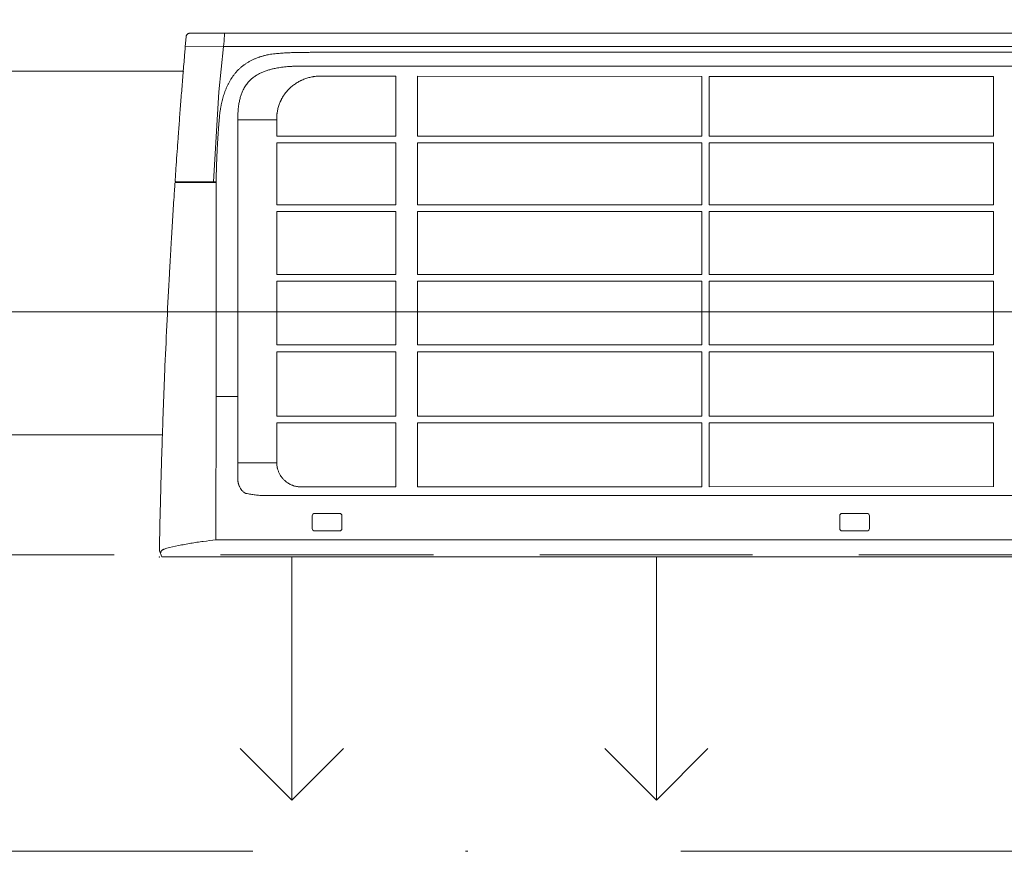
# Model space of a CAD drawing. Header units: inches. Extents: x 57112 to 98566, y -51777 to -16564.
# Tile 111 of 138: x 78991 to 79031, y -20745 to -20711. Entities that reach past the tile are written whole.
import ezdxf

# ---------------------------------------------------------------- set-up
doc = ezdxf.new("R2010")
doc.units = ezdxf.units.IN
doc.header["$MEASUREMENT"] = 0
doc.linetypes.add('DASHDOT', pattern=[1, 0.5, -0.25, 0, -0.25])
doc.linetypes.add('HIDDEN', pattern=[0.375, 0.25, -0.125])
doc.layers.get('0').update_dxf_attribs({"color": 251, "lineweight": 0})
for name, color, linetype, lineweight in [('DVM_INDOOR', 7, 'Continuous', 0), ('DVM_UNIT_BP', 7, 'Continuous', 0), ('DVM_UNIT_DP', 4, 'Continuous', 0), ('DVM_UNIT_LP', 3, 'Continuous', 0), ('p--okna', 251, 'Continuous', 0), ('p--osie konstr', 250, 'DASHDOT', 15)]:
    doc.layers.add(name, color=color, linetype=linetype, lineweight=lineweight)

# ---------------------------------------------------------------- blocks, each defined once
blk = doc.blocks.new('DVM_DP_VEC')
at = {"layer": 'DVM_UNIT_DP', "color": 0}
blk.add_line((0, 0), (100, 0), dxfattribs=at)
blk.add_lwpolyline([(78.79, 21.21), (100, 0), (78.79, -21.21)], dxfattribs=at)
blk.add_point((0, 0), dxfattribs=at)
blk = doc.blocks.new('DVM_LP_VEC')
at = {"layer": 'DVM_UNIT_LP', "color": 0}
blk.add_line((0, 0), (100, 0), dxfattribs=at)
blk.add_lwpolyline([(78.79, 21.21), (100, 0), (78.79, -21.21)], dxfattribs=at)
blk.add_point((0, 0), dxfattribs=at)
blk = doc.blocks.new('RAC_ID_WM_AIRISE_WF_820X299X215_WF_T_BL')
at = {"layer": 'DVM_INDOOR', "color": 0}
for p, q in [((-408.99, 0), (-410, -2.54)), ((-408.99, 0), (408.99, 0)), ((-386.67, -65.98), (-386.73, -6.99)), ((-386.68, -6.99), (386.68, -6.99)), ((-347.13, -11.7), (-347.13, -16.93)), ((-346.13, -10.7), (-335.9, -10.7)), ((-334.9, -11.7), (-334.9, -16.93)), ((-130.12, -11.7), (-130.12, -16.93)), ((-129.12, -10.7), (-118.89, -10.7)), ((-117.89, -11.7), (-117.89, -16.93)), ((-335.9, -17.93), (-346.13, -17.93)), ((-118.89, -17.93), (-129.12, -17.93)), ((-367.29, -25.3), (367.29, -25.3)), ((-351.73, -28.83), (-312.72, -28.83)), ((-312.72, -28.83), (-312.72, -55.21)), ((-186.81, -28.92), (-303.8, -28.86)), ((-303.8, -55.21), (-303.8, -28.86)), ((-186.81, -28.92), (-186.81, -55.21)), ((-66.87, -28.99), (-183.88, -28.92)), ((-183.88, -55.21), (-183.88, -28.92)), ((-66.87, -28.85), (-66.87, -55.21)), ((-377.73, -38.77), (-361.74, -38.75)), ((-377.73, -38.77), (-377.72, -179.9)), ((-361.74, -38.75), (-361.74, -55.21)), ((-361.74, -55.21), (-312.72, -55.21)), ((-303.8, -55.21), (-186.81, -55.21)), ((-183.88, -55.21), (-66.87, -55.21)), ((-361.74, -57.98), (-361.74, -84.46)), ((-361.74, -57.98), (-312.72, -57.98)), ((-312.72, -57.98), (-312.72, -84.46)), ((-303.8, -84.46), (-303.8, -57.98)), ((-303.8, -57.98), (-186.81, -57.98)), ((-186.81, -57.98), (-186.81, -84.46)), ((-183.88, -84.46), (-183.88, -57.98)), ((-183.88, -57.98), (-66.87, -57.98)), ((-66.87, -57.98), (-66.87, -84.46)), ((-377.73, -65.98), (-386.67, -65.98)), ((-386.66, -153.88), (-386.67, -65.98)), ((-361.74, -84.46), (-312.72, -84.46)), ((-303.8, -84.46), (-186.81, -84.46)), ((-183.88, -84.46), (-66.87, -84.46)), ((-361.74, -87.23), (-361.74, -113.49)), ((-361.74, -87.23), (-312.72, -87.23)), ((-312.72, -87.23), (-312.72, -113.49)), ((-303.8, -113.49), (-303.8, -87.23)), ((-303.8, -87.23), (-186.81, -87.23)), ((-186.81, -87.23), (-186.8, -113.49)), ((-183.88, -113.49), (-183.88, -87.23)), ((-183.88, -87.23), (-66.87, -87.23)), ((-66.87, -87.23), (-66.87, -113.49)), ((-361.74, -113.49), (-312.72, -113.49)), ((-361.74, -116.25), (-361.74, -142.18)), ((-361.74, -116.25), (-312.72, -116.25)), ((-312.72, -116.25), (-312.72, -142.18)), ((-303.8, -113.49), (-186.8, -113.49)), ((-303.8, -142.18), (-303.8, -116.25)), ((-303.8, -116.25), (-186.8, -116.25)), ((-186.8, -116.25), (-186.8, -142.18)), ((-183.88, -113.49), (-66.87, -113.49)), ((-183.88, -142.18), (-183.88, -116.25)), ((-183.88, -116.25), (-66.87, -116.25)), ((-66.87, -116.25), (-66.86, -142.18)), ((-361.74, -142.18), (-312.72, -142.18)), ((-361.74, -144.94), (-361.74, -170.4)), ((-361.74, -144.94), (-312.72, -144.94)), ((-312.72, -144.94), (-312.72, -170.4)), ((-303.8, -142.18), (-186.8, -142.18)), ((-303.8, -170.4), (-303.8, -144.94)), ((-303.8, -144.94), (-186.8, -144.94)), ((-186.8, -144.94), (-186.8, -170.4)), ((-183.88, -142.18), (-66.86, -142.18)), ((-183.88, -170.4), (-183.88, -144.94)), ((-183.88, -144.94), (-66.86, -144.94)), ((-66.86, -144.94), (-66.86, -170.4)), ((-404.1, -145.98), (-404.11, -145.98)), ((-403.54, -154.7), (-403.54, -154.73)), ((-403.24, -154.41), (-386.66, -154.4)), ((-400.82, -154.13), (-400.83, -154.13)), ((-385.51, -191.33), (-387.7, -154.4)), ((-386.66, -154.1), (-386.66, -154.1)), ((-361.74, -170.4), (-312.72, -170.4)), ((-361.74, -173.15), (-361.74, -180.37)), ((-361.74, -173.15), (-312.72, -173.15)), ((-312.72, -173.15), (-312.72, -197.8)), ((-303.8, -170.4), (-186.8, -170.4)), ((-303.8, -197.8), (-303.8, -173.15)), ((-303.8, -173.15), (-186.8, -173.15)), ((-186.8, -173.15), (-186.8, -197.7)), ((-183.88, -170.4), (-66.86, -170.4)), ((-183.88, -197.7), (-183.88, -173.15)), ((-183.88, -173.15), (-66.86, -173.15)), ((-66.86, -173.15), (-66.86, -197.61)), ((-377.73, -179.9), (-361.74, -179.9)), ((-383.63, -210.08), (-385.51, -191.33)), ((-312.72, -197.8), (-344.13, -197.83)), ((-186.8, -197.7), (-303.8, -197.8)), ((-66.86, -197.61), (-183.88, -197.7)), ((-398.99, -214.11), (-399.36, -209.83)), ((-383.63, -210.08), (-399.36, -209.83)), ((-344.36, -210.08), (-383.63, -210.08)), ((-46.19, -210.08), (-344.36, -210.08)), ((-383.2, -214.36), (-383.2, -215.48)), ((-397.5, -215.48), (-386.56, -215.48)), ((383.19, -215.48), (-383.2, -215.48))]:
    blk.add_line(p, q, dxfattribs=at)
for centre, start, end in [((-346.13, -11.7), 90, 179.9999), ((-335.9, -11.7), 0.0001, 90), ((-129.12, -11.7), 90, 179.9999), ((-118.89, -11.7), 0.0001, 90), ((-346.13, -16.93), 180.0039, 270), ((-335.9, -16.93), 270, 359.9961), ((-129.12, -16.93), 180.0039, 270), ((-118.89, -16.93), 270, 359.9961)]:
    blk.add_arc(centre, 1, start, end, dxfattribs=at)
blk.add_ellipse((-403.3, -153.82), major_axis=(0.278, 0.113), ratio=1, start_param=2.821263, end_param=4.255417, dxfattribs=at)
for points, knots in [([(-403.6, -153.84), (-403.63, -153.45), (-403.65, -153.07), (-403.7, -152.29), (-403.78, -151.13), (-403.96, -148.43), (-404.11, -146.1), (-404.4, -141.44), (-404.69, -136.78), (-404.97, -132.1), (-405.11, -129.75), (-405.16, -128.97), (-405.25, -127.41), (-405.29, -126.63), (-405.52, -122.72), (-405.69, -119.58), (-406.21, -110.18), (-406.53, -103.89), (-407.14, -91.29), (-407.43, -84.97), (-407.77, -77.07), (-407.83, -75.49), (-407.96, -72.32), (-408.02, -70.74), (-408.21, -65.99), (-408.33, -62.83), (-408.5, -58.07), (-408.56, -56.49), (-408.67, -53.32), (-408.72, -51.73), (-408.88, -46.98), (-408.98, -43.81), (-409.18, -37.46), (-409.27, -34.29), (-409.44, -27.94), (-409.52, -24.77), (-409.75, -15.24), (-409.89, -8.89), (-410, -2.54)], [0, 0, 0, 0, 0.007812, 0.007812, 0.015625, 0.03125, 0.0625, 0.0625, 0.125, 0.15625, 0.15625, 0.171875, 0.171875, 0.1875, 0.1875, 0.25, 0.25, 0.375, 0.375, 0.5, 0.5, 0.53125, 0.53125, 0.5625, 0.5625, 0.625, 0.625, 0.65625, 0.65625, 0.6875, 0.6875, 0.75, 0.75, 0.8125, 0.8125, 0.875, 0.875, 1, 1, 1, 1]), ([(-409.16, -2.57), (-409.2, -2.51), (-409.24, -2.44), (-409.31, -2.31), (-409.34, -2.25), (-409.42, -2.05), (-409.46, -1.92), (-409.49, -1.71), (-409.5, -1.65), (-409.5, -1.56), (-409.5, -1.53), (-409.49, -1.46), (-409.49, -1.41), (-409.47, -1.24), (-409.43, -1.1), (-409.38, -0.97)], [0, 0, 0, 0, 0.125, 0.125, 0.25, 0.25, 0.5, 0.5, 0.625, 0.625, 0.65625, 0.6875, 0.75, 0.75, 1, 1, 1, 1]), ([(-407.01, -3.58), (-407.23, -3.52), (-407.45, -3.46), (-407.85, -3.32), (-408.04, -3.24), (-408.27, -3.13), (-408.31, -3.11), (-408.4, -3.07), (-408.44, -3.04), (-408.57, -2.98), (-408.65, -2.93), (-408.89, -2.78), (-409.03, -2.68), (-409.16, -2.58)], [0, 0, 0, 0, 0.25, 0.25, 0.5, 0.5, 0.5625, 0.5625, 0.625, 0.625, 0.75, 0.75, 1, 1, 1, 1]), ([(-386.73, -6.99), (-388.48, -6.83), (-390.23, -6.63), (-392.39, -6.34), (-392.83, -6.29), (-393.69, -6.16), (-394.12, -6.1), (-395.4, -5.91), (-396.25, -5.77), (-397.95, -5.49), (-398.79, -5.34), (-400.05, -5.1), (-400.46, -5.02), (-401.3, -4.86), (-401.71, -4.77), (-403.78, -4.34), (-405.4, -3.97), (-407.01, -3.58)], [0, 0, 0, 0, 0.25, 0.25, 0.3125, 0.3125, 0.375, 0.375, 0.5, 0.5, 0.625, 0.625, 0.6875, 0.6875, 0.75, 0.75, 1, 1, 1, 1]), ([(-374.76, -26.25), (-374.8, -26.27), (-374.97, -26.4), (-375.28, -26.65), (-375.8, -27.12), (-376.37, -27.78), (-376.74, -28.38), (-376.91, -28.68)], [0, 0, 0, 0, 0.041801, 0.201508, 0.361215, 0.680629, 1, 1, 1, 1]), ([(-374.74, -26.25), (-374.74, -26.25), (-374.74, -26.25), (-374.74, -26.25), (-374.74, -26.25), (-374.74, -26.24), (-374.74, -26.24), (-374.74, -26.24), (-374.74, -26.24), (-374.74, -26.24), (-374.73, -26.24), (-374.73, -26.24), (-374.72, -26.24), (-374.71, -26.24), (-374.7, -26.23), (-374.67, -26.23), (-374.65, -26.22), (-374.59, -26.21), (-374.55, -26.2), (-374.44, -26.18), (-374.36, -26.16), (-374.13, -26.11), (-373.98, -26.08), (-373.52, -25.99), (-373.21, -25.93), (-372.59, -25.81), (-372.28, -25.76), (-371.66, -25.66), (-371.35, -25.61), (-370.73, -25.53), (-370.42, -25.49), (-369.95, -25.44), (-369.8, -25.42), (-369.48, -25.4), (-369.33, -25.38), (-368.54, -25.32), (-367.92, -25.3), (-367.29, -25.3)], [0, 0, 0, 0, 0.000122, 0.000122, 0.000244, 0.000244, 0.000488, 0.000488, 0.000977, 0.000977, 0.001953, 0.001953, 0.003906, 0.003906, 0.007813, 0.007813, 0.015625, 0.015625, 0.03125, 0.03125, 0.0625, 0.0625, 0.125, 0.125, 0.25, 0.25, 0.375, 0.375, 0.5, 0.5, 0.625, 0.625, 0.6875, 0.6875, 0.75, 0.75, 1, 1, 1, 1]), ([(-377.73, -38.77), (-377.73, -38.6), (-377.73, -38.27), (-377.73, -37.77), (-377.73, -37.3), (-377.73, -36.85), (-377.73, -36.41), (-377.73, -36), (-377.73, -35.61), (-377.73, -35.23), (-377.73, -34.88), (-377.73, -34.55), (-377.73, -34.23), (-377.73, -33.94), (-377.73, -33.49), (-377.73, -32.97), (-377.73, -32.5), (-377.73, -32.25), (-377.73, -32.14), (-377.73, -32.03), (-377.73, -31.96), (-377.73, -31.9), (-377.73, -31.86), (-377.72, -31.83), (-377.72, -31.79), (-377.72, -31.69), (-377.71, -31.53), (-377.7, -31.32), (-377.67, -31.07), (-377.63, -30.79), (-377.57, -30.48), (-377.49, -30.17), (-377.43, -29.94), (-377.38, -29.78), (-377.35, -29.7), (-377.32, -29.62), (-377.29, -29.54), (-377.26, -29.46), (-377.23, -29.38), (-377.2, -29.3), (-377.17, -29.22), (-377.13, -29.15), (-377.1, -29.07), (-377.06, -28.99), (-377.02, -28.91), (-376.99, -28.84), (-376.95, -28.76), (-376.92, -28.71), (-376.91, -28.68)], [0, 0, 0, 0, 0.050243, 0.098523, 0.144839, 0.189192, 0.231581, 0.272006, 0.310468, 0.346966, 0.381501, 0.414072, 0.444679, 0.473322, 0.500002, 0.578216, 0.62501, 0.638641, 0.650008, 0.659383, 0.668758, 0.672184, 0.675772, 0.679523, 0.683436, 0.687512, 0.708306, 0.729133, 0.750012, 0.781269, 0.812473, 0.843692, 0.874994, 0.883321, 0.891643, 0.899963, 0.90828, 0.916597, 0.924914, 0.933234, 0.941556, 0.949883, 0.958215, 0.966553, 0.9749, 0.983256, 0.991622, 1, 1, 1, 1]), ([(-361.74, -38.75), (-361.74, -38.55), (-361.73, -38.35), (-361.7, -37.96), (-361.68, -37.76), (-361.62, -37.37), (-361.59, -37.17), (-361.54, -36.93), (-361.53, -36.88), (-361.51, -36.78), (-361.5, -36.73), (-361.47, -36.59), (-361.45, -36.49), (-361.32, -36.01), (-361.2, -35.63), (-360.92, -34.9), (-360.76, -34.54), (-360.48, -34.02), (-360.38, -33.84), (-360.25, -33.63), (-360.23, -33.59), (-360.18, -33.5), (-360.1, -33.38), (-360.01, -33.25), (-359.73, -32.85), (-359.49, -32.53), (-359.1, -32.09), (-358.96, -31.95), (-358.69, -31.67), (-358.54, -31.53), (-358.32, -31.33), (-358.21, -31.23), (-358.1, -31.14), (-358.02, -31.08), (-357.98, -31.04), (-357.79, -30.89), (-357.63, -30.77), (-357.46, -30.65)], [0, 0, 0, 0, 0.0625, 0.0625, 0.125, 0.125, 0.1875, 0.1875, 0.203125, 0.203125, 0.21875, 0.21875, 0.25, 0.25, 0.375, 0.375, 0.5, 0.5, 0.5625, 0.5625, 0.578125, 0.578125, 0.59375, 0.625, 0.625, 0.75, 0.75, 0.8125, 0.8125, 0.875, 0.875, 0.90625, 0.921875, 0.921875, 0.9375, 0.9375, 1, 1, 1, 1]), ([(-351.73, -28.83), (-351.98, -28.83), (-352.24, -28.84), (-352.75, -28.88), (-353.25, -28.94), (-354, -29.08), (-354.49, -29.22), (-354.8, -29.32), (-354.86, -29.34), (-354.98, -29.38), (-355.04, -29.4), (-355.22, -29.47), (-355.34, -29.51), (-355.7, -29.66), (-356.16, -29.86), (-356.83, -30.23), (-357.25, -30.51), (-357.46, -30.65)], [0, 0, 0, 0, 0.125, 0.125, 0.25, 0.375, 0.5, 0.5, 0.53125, 0.53125, 0.5625, 0.5625, 0.625, 0.625, 0.75, 0.875, 1, 1, 1, 1]), ([(-386.66, -153.88), (-386.66, -154.74), (-386.66, -154.76), (-386.66, -154.78), (-386.63, -155.87), (-386.61, -156.95), (-386.57, -158.58), (-386.56, -159.12), (-386.53, -160.2), (-386.51, -160.74), (-386.47, -161.82), (-386.45, -162.36), (-386.41, -163.44), (-386.39, -163.98), (-386.34, -165.06), (-386.32, -165.6), (-386.27, -166.68), (-386.25, -167.21), (-386.19, -168.29), (-386.16, -168.83), (-386.1, -169.9), (-386.07, -170.44), (-386.01, -171.51), (-385.97, -172.04), (-385.9, -173.11), (-385.87, -173.65), (-385.79, -174.72), (-385.76, -175.25), (-385.68, -176.32), (-385.64, -176.85), (-385.57, -177.65), (-385.53, -178.18), (-385.47, -178.98), (-385.4, -179.78), (-385.36, -180.31), (-385.33, -180.58)], [-0.002701, -0.002701, -0.002701, -0.002701, 0, 0, 0, 0.125, 0.125, 0.1875, 0.1875, 0.25, 0.25, 0.3125, 0.3125, 0.375, 0.375, 0.4375, 0.4375, 0.5, 0.5, 0.5625, 0.5625, 0.625, 0.625, 0.6875, 0.6875, 0.75, 0.75, 0.8125, 0.8125, 0.875, 0.875, 0.90625, 0.9375, 0.96875, 1, 1, 1, 1]), ([(-403.54, -154.7), (-403.54, -154.66), (-403.53, -154.62), (-403.5, -154.55), (-403.48, -154.52), (-403.42, -154.46), (-403.39, -154.44), (-403.32, -154.41), (-403.28, -154.41), (-403.24, -154.41)], [0, 0, 0, 0, 0.25, 0.25, 0.5, 0.5, 0.75, 0.75, 1, 1, 1, 1]), ([(-403.01, -162.57), (-403.04, -162.02), (-403.23, -159.39), (-403.4, -156.78), (-403.54, -154.72)], [0, 0, 0, 0, 0.211741, 1, 1, 1, 1]), ([(-400.83, -154.13), (-400.93, -154.13), (-401.02, -154.13), (-401.21, -154.13), (-401.29, -154.13), (-401.55, -154.12), (-401.72, -154.12), (-401.95, -154.12), (-402.02, -154.12), (-402.13, -154.12), (-402.17, -154.12), (-402.23, -154.12), (-402.27, -154.12), (-402.44, -154.12), (-402.56, -154.12), (-402.77, -154.12), (-402.87, -154.12), (-402.97, -154.12), (-402.99, -154.12), (-403.03, -154.12), (-403.08, -154.12), (-403.13, -154.12), (-403.21, -154.12), (-403.25, -154.12), (-403.31, -154.12), (-403.32, -154.12), (-403.32, -154.12)], [0, 0, 0, 0, 0.0625, 0.0625, 0.125, 0.125, 0.25, 0.25, 0.3125, 0.3125, 0.34375, 0.34375, 0.375, 0.375, 0.5, 0.5, 0.625, 0.625, 0.65625, 0.65625, 0.6875, 0.75, 0.75, 0.875, 0.875, 1, 1, 1, 1]), ([(-400.12, -154.1), (-400.13, -154.1), (-400.13, -154.1), (-400.14, -154.1), (-400.15, -154.1), (-400.16, -154.1), (-400.19, -154.1), (-400.2, -154.1), (-400.23, -154.11), (-400.26, -154.11), (-400.29, -154.11), (-400.31, -154.11), (-400.32, -154.11), (-400.33, -154.12), (-400.35, -154.12), (-400.37, -154.12), (-400.42, -154.12), (-400.45, -154.12), (-400.5, -154.13), (-400.53, -154.13), (-400.59, -154.13), (-400.62, -154.13), (-400.67, -154.13), (-400.7, -154.13), (-400.76, -154.13), (-400.79, -154.13), (-400.82, -154.13)], [0, 0, 0, 0, 0.015625, 0.015625, 0.03125, 0.0625, 0.0625, 0.125, 0.125, 0.1875, 0.25, 0.25, 0.28125, 0.28125, 0.3125, 0.375, 0.375, 0.5, 0.5, 0.625, 0.625, 0.75, 0.75, 0.875, 0.875, 1, 1, 1, 1]), ([(-400.12, -154.1), (-398.82, -154.1), (-397.51, -154.1), (-394.83, -154.1), (-393.47, -154.1), (-392.09, -154.1)], [0, 0, 0, 0, 0.5, 0.5, 1, 1, 1, 1]), ([(-403.01, -162.57), (-402.88, -164.45), (-402.74, -166.33), (-402.47, -170.14), (-402.33, -172.06), (-402.19, -174)], [0, 0, 0, 0, 0.5, 0.5, 1, 1, 1, 1]), ([(-402.19, -174), (-402.19, -174.06), (-402.02, -176.39), (-401.67, -181.03), (-401.13, -188.09), (-400.55, -195.37), (-400.05, -201.53), (-399.7, -205.82), (-399.5, -208.17), (-399.4, -209.3), (-399.36, -209.83)], [0, 0, 0, 0, 0.005408, 0.205712, 0.406016, 0.60632, 0.806624, 0.906776, 0.956852, 1, 1, 1, 1]), ([(-385.33, -180.58), (-385.3, -180.97), (-385.26, -181.36), (-385.17, -182.15), (-385.08, -182.93), (-384.96, -183.71), (-384.87, -184.3), (-384.84, -184.49), (-384.77, -184.88), (-384.73, -185.07), (-384.66, -185.46), (-384.63, -185.66), (-384.55, -186.04), (-384.51, -186.24), (-384.43, -186.62), (-384.39, -186.81), (-384.3, -187.2), (-384.26, -187.39), (-384.03, -188.34), (-383.81, -189.09), (-383.46, -190.21), (-383.34, -190.58), (-383.15, -191.13), (-383.08, -191.31), (-382.95, -191.68), (-382.88, -191.86), (-382.74, -192.23), (-382.67, -192.41), (-382.52, -192.77), (-382.45, -192.95), (-382.29, -193.31), (-382.21, -193.48), (-382.05, -193.84), (-381.97, -194.01), (-381.8, -194.37), (-381.71, -194.54), (-381.53, -194.89), (-381.44, -195.06), (-381.25, -195.41), (-381.16, -195.58), (-380.96, -195.93), (-380.86, -196.1), (-380.66, -196.44), (-380.56, -196.61), (-380.4, -196.86), (-380.34, -196.94), (-380.23, -197.11), (-380.18, -197.19), (-380.01, -197.44), (-379.9, -197.61), (-379.66, -197.93), (-379.55, -198.09), (-379.18, -198.57), (-378.94, -198.88), (-378.55, -199.34), (-378.42, -199.49), (-378.15, -199.79), (-378.01, -199.93), (-377.74, -200.22), (-377.6, -200.36), (-377.31, -200.64), (-377.17, -200.78), (-376.73, -201.19), (-376.42, -201.46), (-375.95, -201.85), (-375.79, -201.97), (-375.55, -202.16), (-375.47, -202.22), (-375.3, -202.34), (-375.22, -202.4), (-374.97, -202.58), (-374.8, -202.7), (-374.47, -202.93), (-374.3, -203.04), (-373.78, -203.38), (-373.43, -203.59), (-372.72, -203.99), (-372.36, -204.18), (-371.62, -204.55), (-371.25, -204.72), (-370.68, -204.96), (-370.49, -205.04), (-370.11, -205.2), (-369.72, -205.35), (-369.33, -205.5), (-369.04, -205.6), (-368.94, -205.64), (-368.74, -205.7), (-368.64, -205.74), (-368.15, -205.9), (-367.75, -206.02), (-366.95, -206.25), (-366.55, -206.36), (-365.94, -206.5), (-365.74, -206.54), (-365.33, -206.63), (-365.12, -206.67), (-364.51, -206.78), (-364.1, -206.84), (-363.27, -206.95), (-362.85, -207), (-362.43, -207.05)], [0, 0, 0, 0, 0.03125, 0.03125, 0.0625, 0.09375, 0.09375, 0.109375, 0.109375, 0.125, 0.125, 0.140625, 0.140625, 0.15625, 0.15625, 0.171875, 0.171875, 0.1875, 0.1875, 0.25, 0.25, 0.28125, 0.28125, 0.296875, 0.296875, 0.3125, 0.3125, 0.328125, 0.328125, 0.34375, 0.34375, 0.359375, 0.359375, 0.375, 0.375, 0.390625, 0.390625, 0.40625, 0.40625, 0.421875, 0.421875, 0.4375, 0.4375, 0.453125, 0.453125, 0.460938, 0.460938, 0.46875, 0.46875, 0.484375, 0.484375, 0.5, 0.5, 0.53125, 0.53125, 0.546875, 0.546875, 0.5625, 0.5625, 0.578125, 0.578125, 0.59375, 0.59375, 0.625, 0.625, 0.640625, 0.640625, 0.648438, 0.648438, 0.65625, 0.65625, 0.671875, 0.671875, 0.6875, 0.6875, 0.71875, 0.71875, 0.75, 0.75, 0.78125, 0.78125, 0.796875, 0.796875, 0.8125, 0.828125, 0.828125, 0.835938, 0.835938, 0.84375, 0.84375, 0.875, 0.875, 0.90625, 0.90625, 0.921875, 0.921875, 0.9375, 0.9375, 0.96875, 0.96875, 1, 1, 1, 1]), ([(-343.72, -201.92), (-344.62, -201.92), (-346.14, -201.92), (-348.05, -201.92), (-349.2, -201.92), (-349.88, -201.92), (-350.32, -201.92), (-350.74, -201.92), (-351.08, -201.92), (-351.38, -201.92), (-351.64, -201.92), (-351.91, -201.92), (-352.17, -201.92), (-352.42, -201.92), (-352.66, -201.92), (-352.89, -201.92), (-353.11, -201.92), (-353.32, -201.91), (-353.53, -201.91), (-353.75, -201.9), (-353.97, -201.9), (-354.2, -201.89), (-354.61, -201.88), (-355.19, -201.86), (-356.14, -201.81), (-357.24, -201.73), (-358.5, -201.62), (-359.71, -201.47), (-360.88, -201.3), (-362.15, -201.08), (-363.52, -200.78), (-365, -200.39), (-366.43, -199.92), (-367.84, -199.36), (-369.19, -198.7), (-370.27, -198.06), (-371.08, -197.5), (-371.67, -197.04), (-372.23, -196.56), (-372.82, -196), (-373.43, -195.34), (-374.04, -194.59), (-374.59, -193.8), (-375.09, -192.98), (-375.55, -192.12), (-375.92, -191.29), (-376.23, -190.5), (-376.49, -189.77), (-376.72, -189), (-376.93, -188.2), (-377.11, -187.38), (-377.27, -186.53), (-377.43, -185.49), (-377.58, -184.24), (-377.66, -183.04), (-377.7, -182.07), (-377.72, -181.47), (-377.72, -180.99), (-377.73, -180.71), (-377.73, -180.47), (-377.73, -180.22), (-377.73, -180.02), (-377.73, -179.9)], [0, 0, 0, 0, 0.054634, 0.09368, 0.117139, 0.12501, 0.135328, 0.143977, 0.150955, 0.156263, 0.161981, 0.167496, 0.172806, 0.177913, 0.182816, 0.187515, 0.191786, 0.196121, 0.200521, 0.204985, 0.209515, 0.214109, 0.218768, 0.234641, 0.250021, 0.276705, 0.302529, 0.32751, 0.351669, 0.375027, 0.406982, 0.437525, 0.469414, 0.50002, 0.531872, 0.562505, 0.578311, 0.593969, 0.609519, 0.625002, 0.645762, 0.666664, 0.686893, 0.707473, 0.728481, 0.74999, 0.766484, 0.783395, 0.800746, 0.818561, 0.836861, 0.855667, 0.874995, 0.905597, 0.937494, 0.953076, 0.968747, 0.976023, 0.984374, 0.986873, 0.992082, 1, 1, 1, 1]), ([(-344.13, -197.83), (-344.73, -197.82), (-345.32, -197.77), (-346.06, -197.69), (-346.21, -197.67), (-346.5, -197.63), (-346.65, -197.6), (-347.08, -197.53), (-347.37, -197.47), (-348.23, -197.29), (-348.8, -197.14), (-349.91, -196.79), (-350.46, -196.58), (-351.13, -196.3), (-351.33, -196.21), (-351.53, -196.12), (-351.67, -196.06), (-351.73, -196.03), (-352.06, -195.87), (-352.32, -195.73), (-353.09, -195.32), (-353.58, -195.02), (-354.54, -194.37), (-354.99, -194.03), (-355.66, -193.48), (-355.87, -193.29), (-356.19, -193), (-356.3, -192.91), (-356.45, -192.76), (-356.5, -192.71), (-356.61, -192.61), (-356.66, -192.56), (-357.11, -192.1), (-357.49, -191.67), (-358.21, -190.8), (-358.54, -190.35), (-359.17, -189.41), (-359.45, -188.93), (-359.79, -188.31), (-359.85, -188.18), (-359.95, -187.99), (-359.98, -187.93), (-360.04, -187.8), (-360.19, -187.48), (-360.33, -187.16), (-360.65, -186.39), (-361.03, -185.34), (-361.3, -184.26), (-361.46, -183.44), (-361.51, -183.16), (-361.57, -182.75), (-361.59, -182.61), (-361.62, -182.4), (-361.63, -182.33), (-361.64, -182.19), (-361.65, -182.12), (-361.71, -181.49), (-361.74, -180.93), (-361.74, -180.37)], [0, 0, 0, 0, 0.0625, 0.0625, 0.078125, 0.078125, 0.09375, 0.09375, 0.125, 0.125, 0.1875, 0.1875, 0.25, 0.25, 0.265625, 0.273437, 0.273437, 0.28125, 0.28125, 0.3125, 0.3125, 0.375, 0.375, 0.4375, 0.4375, 0.46875, 0.46875, 0.484375, 0.484375, 0.492187, 0.492187, 0.5, 0.5, 0.5625, 0.5625, 0.625, 0.625, 0.6875, 0.6875, 0.703125, 0.703125, 0.710937, 0.710937, 0.71875, 0.75, 0.75, 0.8125, 0.875, 0.875, 0.90625, 0.90625, 0.921875, 0.921875, 0.929687, 0.929687, 0.9375, 0.9375, 1, 1, 1, 1]), ([(-362.43, -207.05), (-362.06, -207.09), (-361.68, -207.12), (-360.93, -207.19), (-360.55, -207.22), (-359.8, -207.27), (-359.43, -207.29), (-358.67, -207.34), (-358.3, -207.36), (-357.54, -207.4), (-357.17, -207.42), (-356.42, -207.45), (-356.04, -207.47), (-354.91, -207.51), (-354.16, -207.53), (-353.22, -207.55), (-353.03, -207.56), (-352.65, -207.56), (-352.46, -207.57), (-351.9, -207.58), (-351.52, -207.58), (-350.77, -207.59), (-350.39, -207.59), (-349.64, -207.6), (-349.26, -207.61), (-348.7, -207.61), (-348.51, -207.61), (-348.13, -207.62), (-347.94, -207.62), (-347.38, -207.62), (-347, -207.62), (-346.25, -207.62), (-345.87, -207.62), (-345.12, -207.62), (-344.74, -207.62), (-344.36, -207.62)], [0, 0, 0, 0, 0.0625, 0.0625, 0.125, 0.125, 0.1875, 0.1875, 0.25, 0.25, 0.3125, 0.3125, 0.375, 0.375, 0.5, 0.5, 0.53125, 0.53125, 0.5625, 0.5625, 0.625, 0.625, 0.6875, 0.6875, 0.75, 0.75, 0.78125, 0.78125, 0.8125, 0.8125, 0.875, 0.875, 0.9375, 0.9375, 1, 1, 1, 1]), ([(-397.5, -215.48), (-397.59, -215.48), (-397.68, -215.47), (-397.86, -215.43), (-397.95, -215.41), (-398.13, -215.34), (-398.21, -215.3), (-398.37, -215.2), (-398.44, -215.14), (-398.58, -215.02), (-398.64, -214.95), (-398.75, -214.8), (-398.8, -214.72), (-398.88, -214.56), (-398.92, -214.47), (-398.97, -214.29), (-398.98, -214.2), (-398.99, -214.11)], [0, 0, 0, 0, 0.125, 0.125, 0.25, 0.25, 0.375, 0.375, 0.5, 0.5, 0.625, 0.625, 0.75, 0.75, 0.875, 0.875, 1, 1, 1, 1]), ([(-383.2, -215.48), (-383.48, -215.48), (-383.76, -215.48), (-384.18, -215.48), (-384.32, -215.48), (-384.61, -215.48), (-384.75, -215.48), (-385.03, -215.48), (-385.17, -215.48), (-385.45, -215.48), (-385.59, -215.48), (-386.01, -215.48), (-386.29, -215.48), (-386.56, -215.48)], [0, 0, 0, 0, 0.25, 0.25, 0.375, 0.375, 0.5, 0.5, 0.625, 0.625, 0.75, 0.75, 1, 1, 1, 1])]:
    blk.add_open_spline(points, degree=3, knots=knots, dxfattribs=at)
for points, degree in [([(-386.73, -6.99), (-386.71, -6.99), (-386.69, -6.99), (-386.68, -6.99)], 3), ([(-386.66, -154.1), (-388.5, -154.1), (-390.3, -154.1), (-392.09, -154.1)], 3), ([(-343.72, -201.92), (0, -201.92)], 1), ([(-383.2, -214.36), (-383.34, -212.94), (-383.49, -211.51), (-383.63, -210.08)], 3), ([(-344.36, -207.62), (-244.97, -207.62), (-145.58, -207.62), (-46.19, -207.62)], 3)]:
    blk.add_open_spline(points, degree=degree, dxfattribs=at)
at = {"layer": 'DVM_UNIT_BP'}
blk.add_point((-410, 0), dxfattribs=at)
at = {"layer": 'DVM_UNIT_DP'}
for p, rotation in [((-355.52, 0), 90), ((-400.19, -199.83), 180)]:
    blk.add_blockref('DVM_DP_VEC', p, dxfattribs=dict(at, rotation=rotation))
at = {"layer": 'DVM_UNIT_LP'}
for p, rotation in [((-205.52, 0), 90), ((-408.77, -50.27), 180)]:
    blk.add_blockref('DVM_LP_VEC', p, dxfattribs=dict(at, rotation=rotation))
blk = doc.blocks.new('okno-110-33.15')
at = {"linetype": 'HIDDEN', "ltscale": 35}
blk.add_line((0, 0), (110, 0), dxfattribs=at)
at = {"linetype": 'Continuous', "ltscale": 35}
blk.add_line((-3, -10), (113, -10), dxfattribs=at)

msp = doc.modelspace()

# ---------------------------------------------------------------- linework, layer by layer
at = {"layer": 'p--osie konstr', "linetype": 'DASHDOT', "ltscale": 35}
msp.add_line((79246.104, -20744.983, 151.8), (78866.604, -20744.983, 151.8), dxfattribs=at)

# ---------------------------------------------------------------- block references
at = {"layer": 'DVM_INDOOR', "color": 1, "xscale": -0.1000000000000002, "yscale": 0.1000000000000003, "zscale": 0.1000000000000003, "rotation": 180}
msp.add_blockref('RAC_ID_WM_AIRISE_WF_820X299X215_WF_T_BL', (79037.559, -20732.873, 151.8), dxfattribs=at)
at = {"layer": 'p--okna', "linetype": 'Continuous', "xscale": -1, "rotation": 180}
msp.add_blockref('okno-110-33.15', (78985.954, -20732.783, 151.8), dxfattribs=at)

doc.saveas('drawing.dxf')
